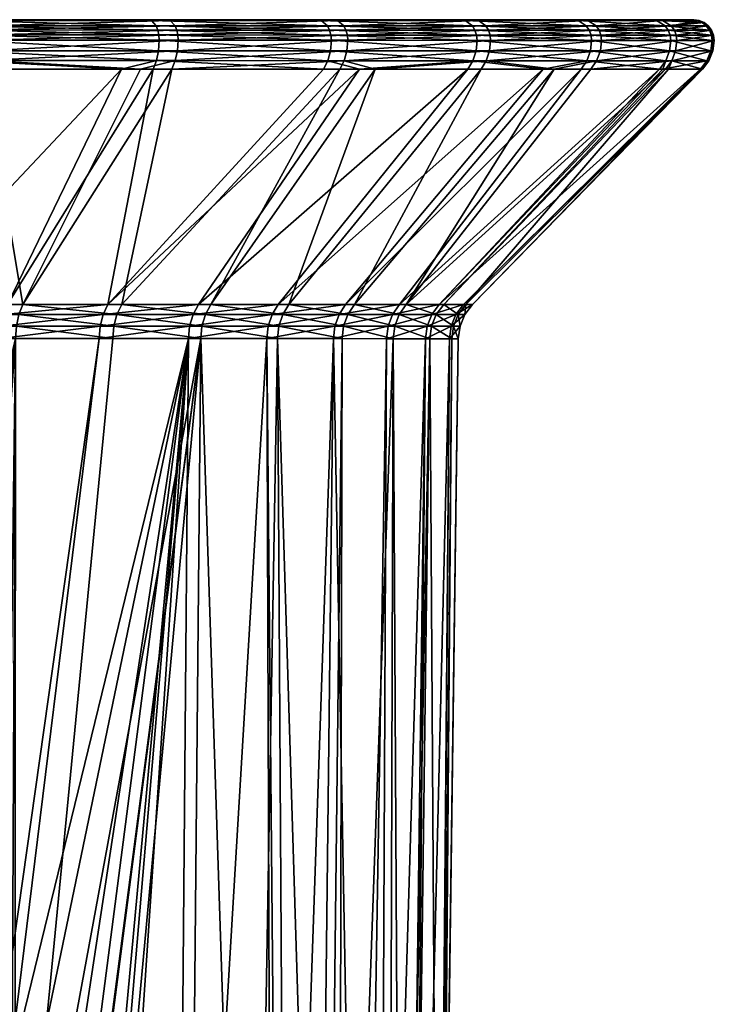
# Model space of a CAD drawing. Extents: x -0.026 to 0.157, y -0.18 to 0.125.
# Tile 256 of 256: x 0.14 to 0.157, y 0.101 to 0.125. Entities that reach past the tile are written whole.
import ezdxf

# ---------------------------------------------------------------- set-up
doc = ezdxf.new("R2010")
doc.units = 0
doc.layers.add('mesh', color=7, linetype='CONTINUOUS')

msp = doc.modelspace()

# ---------------------------------------------------------------- meshes
at = {"layer": 'mesh'}
mesh = msp.add_polyface(dxfattribs=at)
corners = [(0.138909, 0.12499, 0.02904), (0.138903, 0.125119, 0.029056), (0.133892, 0.12499, 0.02756), (0.1384, 0.12499, 0.081898), (0.133353, 0.12512, 0.083264), (0.138394, 0.125119, 0.081882), (0.133356, 0.12499, 0.083281), (0.138884, 0.12524, 0.029102), (0.133889, 0.12512, 0.027577), (0.143533, 0.125239, 0.031473), (0.133344, 0.12524, 0.083215), (0.138377, 0.12524, 0.081835), (0.138772, 0.125472, 0.029384), (0.138724, 0.12549, 0.029505), (0.133821, 0.125473, 0.027924), (0.143301, 0.125489, 0.031839), (0.13827, 0.125473, 0.081551), (0.133269, 0.12549, 0.082788), (0.138224, 0.12549, 0.08143), (0.13886, 0.124491, 0.029163), (0.133866, 0.124492, 0.027691), (0.135904, 0.124285, 0.028455), (0.138801, 0.124285, 0.02931), (0.138353, 0.124492, 0.081773), (0.138298, 0.124285, 0.081626), (0.135385, 0.124285, 0.082424), (0.142179, 0.124284, 0.07974), (0.138896, 0.124732, 0.029071), (0.14355, 0.124731, 0.031445), (0.13335, 0.124733, 0.083247), (0.138388, 0.124732, 0.081866), (0.133886, 0.124733, 0.027593), (0.139678, 0.118291, 0.036289), (0.139773, 0.118536, 0.036128), (0.137164, 0.118536, 0.03481), (0.136696, 0.118291, 0.075921), (0.136767, 0.118536, 0.076095), (0.1394, 0.118536, 0.074828), (0.13399, 0.118537, 0.077008), (0.142646, 0.124284, 0.031271), (0.128416, 0.125491, 0.05537), (0.142845, 0.125489, 0.079184), (0.138855, 0.125343, 0.029176), (0.133879, 0.12524, 0.027626), (0.14349, 0.125342, 0.03154), (0.13333, 0.125344, 0.083136), (0.138349, 0.125343, 0.081761), (0.133844, 0.125423, 0.027806), (0.14337, 0.125472, 0.03173), (0.133291, 0.125473, 0.082916), (0.14746, 0.125471, 0.03488), (0.150797, 0.125488, 0.038805), (0.147062, 0.125471, 0.076223)]
mesh.append_faces([[corners[k] for k in face] for face in [(0, 1, 2, 2), (3, 4, 5, 5), (6, 4, 3, 3), (1, 7, 8, 8), (1, 9, 7, 7), (5, 10, 11, 11), (4, 10, 5, 5), (12, 13, 14, 14), (12, 15, 13, 13), (16, 17, 18, 18), (19, 20, 21, 21), (21, 22, 19, 19), (23, 24, 25, 25), (26, 24, 23, 23), (19, 27, 20, 20), (19, 28, 27, 27), (23, 29, 30, 30), (27, 0, 31, 31), (30, 6, 3, 3), (32, 33, 34, 34), (35, 36, 37, 37), (36, 26, 37, 37), (36, 24, 26, 26), (38, 24, 36, 36), (38, 25, 24, 24), (34, 22, 21, 21), (33, 22, 34, 34), (33, 39, 22, 22), (40, 13, 15, 15), (40, 41, 18, 18), (7, 42, 43, 43), (7, 44, 42, 42), (11, 45, 46, 46), (42, 12, 47, 47), (42, 48, 12, 12), (46, 49, 16, 16), (50, 51, 40, 40), (52, 41, 40, 40)]])
mesh = msp.add_polyface(dxfattribs=at)
corners = [(0.138909, 0.12499, 0.02904), (0.143559, 0.125118, 0.031431), (0.138903, 0.125119, 0.029056), (0.143569, 0.124989, 0.031416), (0.143104, 0.124989, 0.079611), (0.138394, 0.125119, 0.081882), (0.143096, 0.125118, 0.079597), (0.1384, 0.12499, 0.081898), (0.143533, 0.125239, 0.031473), (0.138377, 0.12524, 0.081835), (0.14307, 0.125239, 0.079554), (0.14337, 0.125472, 0.03173), (0.143301, 0.125489, 0.031839), (0.138772, 0.125472, 0.029384), (0.142913, 0.125472, 0.079295), (0.138224, 0.12549, 0.08143), (0.142845, 0.125489, 0.079184), (0.13827, 0.125473, 0.081551), (0.138353, 0.124492, 0.081773), (0.143036, 0.124491, 0.079498), (0.142179, 0.124284, 0.07974), (0.142954, 0.124284, 0.079363), (0.143497, 0.124491, 0.031529), (0.142646, 0.124284, 0.031271), (0.143413, 0.124284, 0.031662), (0.13886, 0.124491, 0.029163), (0.138801, 0.124285, 0.02931), (0.14355, 0.124731, 0.031445), (0.138388, 0.124732, 0.081866), (0.143087, 0.124731, 0.079583), (0.138896, 0.124732, 0.029071), (0.142072, 0.118291, 0.037923), (0.142187, 0.118536, 0.037775), (0.139773, 0.118536, 0.036128), (0.144232, 0.11829, 0.039855), (0.144366, 0.118535, 0.039723), (0.141733, 0.118291, 0.073078), (0.141846, 0.118536, 0.073227), (0.144062, 0.118535, 0.071321), (0.139308, 0.118291, 0.074664), (0.1394, 0.118536, 0.074828), (0.155269, 0.125487, 0.048009), (0.156165, 0.125487, 0.053068), (0.128416, 0.125491, 0.05537), (0.155123, 0.125487, 0.063248), (0.15322, 0.125487, 0.068021), (0.14349, 0.125342, 0.03154), (0.138884, 0.12524, 0.029102), (0.138349, 0.125343, 0.081761), (0.143029, 0.125342, 0.079486), (0.138855, 0.125343, 0.029176), (0.14746, 0.125471, 0.03488)]
mesh.append_faces([[corners[k] for k in face] for face in [(0, 1, 2, 2), (3, 1, 0, 0), (4, 5, 6, 6), (7, 5, 4, 4), (1, 8, 2, 2), (6, 9, 10, 10), (5, 9, 6, 6), (11, 12, 13, 13), (14, 15, 16, 16), (17, 15, 14, 14), (18, 19, 20, 20), (19, 21, 20, 20), (22, 23, 24, 24), (25, 23, 22, 22), (25, 26, 23, 23), (22, 27, 25, 25), (19, 28, 29, 29), (18, 28, 19, 19), (30, 3, 0, 0), (27, 3, 30, 30), (29, 7, 4, 4), (28, 7, 29, 29), (31, 32, 33, 33), (34, 35, 32, 32), (36, 37, 38, 38), (39, 40, 37, 37), (32, 24, 33, 33), (40, 21, 37, 37), (40, 20, 21, 21), (24, 23, 33, 33), (41, 42, 43, 43), (44, 45, 43, 43), (8, 46, 47, 47), (10, 48, 49, 49), (9, 48, 10, 10), (46, 11, 50, 50), (49, 17, 14, 14), (48, 17, 49, 49), (43, 12, 51, 51)]])
mesh = msp.add_polyface(dxfattribs=at)
corners = [(0.143569, 0.124989, 0.031416), (0.1477, 0.125117, 0.034621), (0.143559, 0.125118, 0.031431), (0.147712, 0.124988, 0.034609), (0.151185, 0.125117, 0.038518), (0.147309, 0.124988, 0.0765), (0.143096, 0.125118, 0.079597), (0.147297, 0.125117, 0.076487), (0.143104, 0.124989, 0.079611), (0.147666, 0.125238, 0.034658), (0.143533, 0.125239, 0.031473), (0.151145, 0.125237, 0.038548), (0.14307, 0.125239, 0.079554), (0.147264, 0.125238, 0.07645), (0.143497, 0.124491, 0.031529), (0.147689, 0.12473, 0.034633), (0.14355, 0.124731, 0.031445), (0.147621, 0.12449, 0.034706), (0.151171, 0.12473, 0.038528), (0.14722, 0.12449, 0.076401), (0.143087, 0.124731, 0.079583), (0.147286, 0.12473, 0.076475), (0.143036, 0.124491, 0.079498), (0.151198, 0.124987, 0.038508), (0.128416, 0.125491, 0.05537), (0.153459, 0.125487, 0.0432), (0.155269, 0.125487, 0.048009), (0.150797, 0.125488, 0.038805), (0.156115, 0.125487, 0.058206), (0.155123, 0.125487, 0.063248), (0.15322, 0.125487, 0.068021), (0.150473, 0.125488, 0.072363), (0.147612, 0.125342, 0.034716), (0.14349, 0.125342, 0.03154), (0.151081, 0.125341, 0.038595), (0.143029, 0.125342, 0.079486), (0.147211, 0.125342, 0.076391), (0.14746, 0.125471, 0.03488), (0.14337, 0.125472, 0.03173), (0.150901, 0.12547, 0.038728), (0.147062, 0.125471, 0.076223), (0.150754, 0.125341, 0.072579), (0.142913, 0.125472, 0.079295), (0.143301, 0.125489, 0.031839), (0.142845, 0.125489, 0.079184)]
mesh.append_faces([[corners[k] for k in face] for face in [(0, 1, 2, 2), (3, 1, 0, 0), (3, 4, 1, 1), (5, 6, 7, 7), (8, 6, 5, 5), (2, 9, 10, 10), (1, 9, 2, 2), (1, 11, 9, 9), (7, 12, 13, 13), (6, 12, 7, 7), (14, 15, 16, 16), (17, 15, 14, 14), (17, 18, 15, 15), (19, 20, 21, 21), (22, 20, 19, 19), (16, 3, 0, 0), (15, 3, 16, 16), (15, 23, 3, 3), (21, 8, 5, 5), (20, 8, 21, 21), (24, 25, 26, 26), (24, 27, 25, 25), (24, 28, 29, 29), (24, 30, 31, 31), (10, 32, 33, 33), (9, 32, 10, 10), (9, 34, 32, 32), (13, 35, 36, 36), (12, 35, 13, 13), (33, 37, 38, 38), (32, 37, 33, 33), (32, 39, 37, 37), (36, 40, 41, 41), (36, 42, 40, 40), (35, 42, 36, 36), (38, 37, 43, 43), (42, 44, 40, 40), (24, 31, 40, 40)]])
mesh = msp.add_polyface(dxfattribs=at)
corners = [(0.151198, 0.124987, 0.038508), (0.151185, 0.125117, 0.038518), (0.147712, 0.124988, 0.034609), (0.153894, 0.125116, 0.042989), (0.150869, 0.124987, 0.072668), (0.150856, 0.125117, 0.072658), (0.153666, 0.124987, 0.068248), (0.147297, 0.125117, 0.076487), (0.147309, 0.124988, 0.0765), (0.151145, 0.125237, 0.038548), (0.1477, 0.125117, 0.034621), (0.153849, 0.125237, 0.04301), (0.150816, 0.125237, 0.072628), (0.153651, 0.125116, 0.06824), (0.147264, 0.125238, 0.07645), (0.150901, 0.12547, 0.038728), (0.153459, 0.125487, 0.0432), (0.150797, 0.125488, 0.038805), (0.153576, 0.12547, 0.043143), (0.150576, 0.12547, 0.072442), (0.150473, 0.125488, 0.072363), (0.153336, 0.12547, 0.06808), (0.151092, 0.124489, 0.038587), (0.151171, 0.12473, 0.038528), (0.147621, 0.12449, 0.034706), (0.153879, 0.124729, 0.042996), (0.150764, 0.124489, 0.072587), (0.150843, 0.12473, 0.072648), (0.153547, 0.124489, 0.068188), (0.147286, 0.12473, 0.076475), (0.14722, 0.12449, 0.076401), (0.147689, 0.12473, 0.034633), (0.153909, 0.124987, 0.042981), (0.153636, 0.124729, 0.068233), (0.128416, 0.125491, 0.05537), (0.156165, 0.125487, 0.053068), (0.156115, 0.125487, 0.058206), (0.151081, 0.125341, 0.038595), (0.147666, 0.125238, 0.034658), (0.153777, 0.125341, 0.043045), (0.150754, 0.125341, 0.072579), (0.153606, 0.125237, 0.068218), (0.147211, 0.125342, 0.076391), (0.147612, 0.125342, 0.034716), (0.153535, 0.125341, 0.068181), (0.147062, 0.125471, 0.076223), (0.14746, 0.125471, 0.03488)]
mesh.append_faces([[corners[k] for k in face] for face in [(0, 1, 2, 2), (0, 3, 1, 1), (4, 5, 6, 6), (4, 7, 5, 5), (8, 7, 4, 4), (1, 9, 10, 10), (1, 11, 9, 9), (3, 11, 1, 1), (5, 12, 13, 13), (5, 14, 12, 12), (7, 14, 5, 5), (15, 16, 17, 17), (18, 16, 15, 15), (19, 20, 21, 21), (22, 23, 24, 24), (22, 25, 23, 23), (26, 27, 28, 28), (26, 29, 27, 27), (30, 29, 26, 26), (23, 0, 31, 31), (23, 32, 0, 0), (25, 32, 23, 23), (27, 4, 33, 33), (27, 8, 4, 4), (29, 8, 27, 27), (34, 35, 36, 36), (9, 37, 38, 38), (9, 39, 37, 37), (11, 39, 9, 9), (12, 40, 41, 41), (12, 42, 40, 40), (14, 42, 12, 12), (37, 15, 43, 43), (37, 18, 15, 15), (39, 18, 37, 37), (40, 19, 44, 44), (40, 45, 19, 19), (15, 17, 46, 46), (19, 45, 20, 20)]])
mesh = msp.add_polyface(dxfattribs=at)
corners = [(0.153909, 0.124987, 0.042981), (0.153894, 0.125116, 0.042989), (0.151198, 0.124987, 0.038508), (0.155735, 0.125116, 0.047881), (0.155751, 0.124987, 0.047876), (0.155602, 0.124987, 0.063389), (0.153651, 0.125116, 0.06824), (0.155586, 0.125116, 0.063384), (0.153666, 0.124987, 0.068248), (0.150856, 0.125117, 0.072658), (0.155687, 0.125237, 0.047894), (0.153849, 0.125237, 0.04301), (0.153606, 0.125237, 0.068218), (0.155538, 0.125237, 0.06337), (0.150816, 0.125237, 0.072628), (0.153576, 0.12547, 0.043143), (0.155269, 0.125487, 0.048009), (0.153459, 0.125487, 0.0432), (0.155394, 0.12547, 0.047974), (0.156165, 0.125487, 0.053068), (0.156294, 0.12547, 0.053058), (0.155247, 0.12547, 0.063284), (0.155123, 0.125487, 0.063248), (0.156244, 0.12547, 0.058219), (0.15322, 0.125487, 0.068021), (0.153336, 0.12547, 0.06808), (0.150473, 0.125488, 0.072363), (0.153789, 0.124489, 0.043039), (0.155719, 0.124729, 0.047885), (0.153879, 0.124729, 0.042996), (0.155475, 0.124489, 0.063352), (0.153636, 0.124729, 0.068233), (0.15557, 0.124729, 0.06338), (0.153547, 0.124489, 0.068188), (0.150843, 0.12473, 0.072648), (0.150869, 0.124987, 0.072668), (0.15561, 0.12534, 0.047915), (0.153777, 0.125341, 0.043045), (0.153535, 0.125341, 0.068181), (0.155462, 0.12534, 0.063348), (0.150754, 0.125341, 0.072579), (0.150576, 0.12547, 0.072442)]
mesh.append_faces([[corners[k] for k in face] for face in [(0, 1, 2, 2), (0, 3, 1, 1), (4, 3, 0, 0), (5, 6, 7, 7), (8, 6, 5, 5), (8, 9, 6, 6), (1, 10, 11, 11), (3, 10, 1, 1), (7, 12, 13, 13), (6, 12, 7, 7), (6, 14, 12, 12), (15, 16, 17, 17), (18, 16, 15, 15), (18, 19, 16, 16), (20, 19, 18, 18), (21, 22, 23, 23), (21, 24, 22, 22), (25, 24, 21, 21), (25, 26, 24, 24), (27, 28, 29, 29), (30, 31, 32, 32), (33, 34, 31, 31), (29, 4, 0, 0), (28, 4, 29, 29), (32, 8, 5, 5), (31, 8, 32, 32), (31, 35, 8, 8), (11, 36, 37, 37), (10, 36, 11, 11), (13, 38, 39, 39), (12, 38, 13, 13), (12, 40, 38, 38), (37, 18, 15, 15), (36, 18, 37, 37), (36, 20, 18, 18), (39, 25, 21, 21), (38, 25, 39, 39), (38, 41, 25, 25)]])
mesh = msp.add_polyface(dxfattribs=at)
corners = [(0.155751, 0.124987, 0.047876), (0.156646, 0.125116, 0.053028), (0.155735, 0.125116, 0.047881), (0.156663, 0.124987, 0.053027), (0.156596, 0.125116, 0.058255), (0.156613, 0.124987, 0.058257), (0.155586, 0.125116, 0.063384), (0.155602, 0.124987, 0.063389), (0.156596, 0.125237, 0.053032), (0.155687, 0.125237, 0.047894), (0.156546, 0.125237, 0.05825), (0.155538, 0.125237, 0.06337), (0.156517, 0.12534, 0.053039), (0.156467, 0.12534, 0.058242), (0.156364, 0.12542, 0.058232), (0.156414, 0.12542, 0.053048), (0.156244, 0.12547, 0.058219), (0.156294, 0.12547, 0.053058), (0.155247, 0.12547, 0.063284), (0.156115, 0.125487, 0.058206), (0.156165, 0.125487, 0.053068), (0.155123, 0.125487, 0.063248), (0.155623, 0.124489, 0.047912), (0.156629, 0.124729, 0.05303), (0.155719, 0.124729, 0.047885), (0.156531, 0.124489, 0.053038), (0.156579, 0.124729, 0.058254), (0.15648, 0.124489, 0.058244), (0.15557, 0.124729, 0.06338), (0.15561, 0.12534, 0.047915), (0.155462, 0.12534, 0.063348)]
mesh.append_faces([[corners[k] for k in face] for face in [(0, 1, 2, 2), (3, 1, 0, 0), (3, 4, 1, 1), (5, 4, 3, 3), (5, 6, 4, 4), (7, 6, 5, 5), (2, 8, 9, 9), (1, 8, 2, 2), (1, 10, 8, 8), (4, 10, 1, 1), (4, 11, 10, 10), (6, 11, 4, 4), (8, 12, 9, 9), (8, 13, 12, 12), (10, 13, 8, 8), (12, 14, 15, 15), (13, 14, 12, 12), (15, 16, 17, 17), (14, 16, 15, 15), (14, 18, 16, 16), (17, 19, 20, 20), (16, 19, 17, 17), (16, 21, 19, 19), (22, 23, 24, 24), (25, 26, 23, 23), (27, 28, 26, 26), (24, 3, 0, 0), (23, 3, 24, 24), (23, 5, 3, 3), (26, 5, 23, 23), (26, 7, 5, 5), (28, 7, 26, 26), (9, 12, 29, 29), (10, 30, 13, 13), (11, 30, 10, 10), (12, 15, 29, 29), (13, 30, 14, 14), (15, 17, 29, 29), (30, 18, 14, 14)]])
mesh = msp.add_polyface(dxfattribs=at)
corners = [(0.150764, 0.124489, 0.072587), (0.153547, 0.124489, 0.068188), (0.152485, 0.124283, 0.069574), (0.150639, 0.124283, 0.072491), (0.153407, 0.124282, 0.068116), (0.155323, 0.124282, 0.063307), (0.155475, 0.124489, 0.063352), (0.155407, 0.124282, 0.062885), (0.15648, 0.124489, 0.058244), (0.156324, 0.124282, 0.058228), (0.156348, 0.124282, 0.055639), (0.156531, 0.124489, 0.053038), (0.156373, 0.124282, 0.053051), (0.155623, 0.124489, 0.047912), (0.155546, 0.124282, 0.048377), (0.155471, 0.124282, 0.047953), (0.153648, 0.124282, 0.043108), (0.153789, 0.124489, 0.043039), (0.152754, 0.124282, 0.041633), (0.151092, 0.124489, 0.038587), (0.150965, 0.124283, 0.038681), (0.153879, 0.124729, 0.042996), (0.155719, 0.124729, 0.047885), (0.156629, 0.124729, 0.05303), (0.156579, 0.124729, 0.058254), (0.15557, 0.124729, 0.06338), (0.153636, 0.124729, 0.068233), (0.14914, 0.118534, 0.047019), (0.150052, 0.118534, 0.049795), (0.150595, 0.118534, 0.052667), (0.150758, 0.118534, 0.055585), (0.150539, 0.118534, 0.0585), (0.149941, 0.118534, 0.061361), (0.148975, 0.118534, 0.064119), (0.147657, 0.118535, 0.066728)]
mesh.append_faces([[corners[k] for k in face] for face in [(0, 1, 2, 2), (2, 3, 0, 0), (1, 4, 2, 2), (1, 5, 4, 4), (6, 5, 1, 1), (6, 7, 5, 5), (8, 7, 6, 6), (8, 9, 7, 7), (8, 10, 9, 9), (11, 10, 8, 8), (11, 12, 10, 10), (13, 12, 11, 11), (13, 14, 12, 12), (13, 15, 14, 14), (13, 16, 15, 15), (17, 16, 13, 13), (17, 18, 16, 16), (19, 18, 17, 17), (19, 20, 18, 18), (17, 21, 19, 19), (13, 22, 17, 17), (11, 23, 13, 13), (8, 24, 11, 11), (6, 25, 8, 8), (1, 26, 6, 6), (27, 16, 18, 18), (27, 15, 16, 16), (28, 14, 15, 15), (29, 14, 28, 28), (29, 12, 14, 14), (30, 12, 29, 29), (30, 10, 12, 12), (31, 10, 30, 30), (31, 9, 10, 10), (32, 9, 31, 31), (32, 7, 9, 9), (32, 5, 7, 7), (33, 4, 5, 5), (34, 2, 4, 4)]])
mesh = msp.add_polyface(dxfattribs=at)
corners = [(0.143036, 0.124491, 0.079498), (0.147115, 0.124283, 0.076283), (0.142954, 0.124284, 0.079363), (0.14722, 0.12449, 0.076401), (0.147995, 0.124283, 0.075336), (0.150764, 0.124489, 0.072587), (0.150639, 0.124283, 0.072491), (0.151092, 0.124489, 0.038587), (0.147621, 0.12449, 0.034706), (0.148376, 0.124283, 0.035785), (0.150965, 0.124283, 0.038681), (0.147514, 0.124283, 0.034821), (0.143413, 0.124284, 0.031662), (0.143497, 0.124491, 0.031529), (0.146122, 0.11829, 0.042052), (0.146272, 0.118535, 0.041939), (0.144366, 0.118535, 0.039723), (0.147709, 0.11829, 0.044477), (0.147872, 0.118535, 0.044385), (0.148966, 0.118289, 0.047089), (0.14914, 0.118534, 0.047019), (0.149871, 0.118289, 0.049842), (0.150052, 0.118534, 0.049795), (0.150409, 0.118289, 0.05269), (0.150595, 0.118534, 0.052667), (0.14976, 0.118289, 0.061311), (0.149941, 0.118534, 0.061361), (0.150539, 0.118534, 0.0585), (0.148802, 0.118289, 0.064046), (0.148975, 0.118534, 0.064119), (0.147496, 0.11829, 0.066633), (0.147657, 0.118535, 0.066728), (0.145862, 0.11829, 0.069027), (0.14601, 0.118535, 0.069143), (0.143931, 0.11829, 0.071188), (0.144062, 0.118535, 0.071321), (0.142187, 0.118536, 0.037775), (0.152754, 0.124282, 0.041633), (0.155471, 0.124282, 0.047953), (0.155323, 0.124282, 0.063307), (0.153407, 0.124282, 0.068116), (0.152485, 0.124283, 0.069574), (0.141846, 0.118536, 0.073227)]
mesh.append_faces([[corners[k] for k in face] for face in [(0, 1, 2, 2), (3, 1, 0, 0), (3, 4, 1, 1), (5, 4, 3, 3), (5, 6, 4, 4), (7, 8, 9, 9), (9, 10, 7, 7), (8, 11, 9, 9), (8, 12, 11, 11), (13, 12, 8, 8), (14, 15, 16, 16), (17, 18, 15, 15), (19, 20, 18, 18), (21, 22, 20, 20), (23, 24, 22, 22), (25, 26, 27, 27), (28, 29, 26, 26), (30, 31, 29, 29), (32, 33, 31, 31), (34, 35, 33, 33), (36, 11, 12, 12), (16, 11, 36, 36), (16, 9, 11, 11), (15, 9, 16, 16), (15, 10, 9, 9), (18, 10, 15, 15), (18, 37, 10, 10), (20, 37, 18, 18), (22, 38, 20, 20), (29, 39, 26, 26), (31, 40, 29, 29), (33, 41, 31, 31), (33, 6, 41, 41), (35, 6, 33, 33), (35, 4, 6, 6), (42, 4, 35, 35), (42, 1, 4, 4), (42, 2, 1, 1)]])
mesh = msp.add_polyface(dxfattribs=at)
corners = [(0.137027, 0.117701, 0.035131), (0.134836, 0.097255, 0.03452), (0.139596, 0.117701, 0.036428), (0.141889, 0.095011, 0.072502), (0.141759, 0.095412, 0.072604), (0.143818, 0.1177, 0.071073), (0.141636, 0.1177, 0.072949), (0.139139, 0.100066, 0.074371), (0.139229, 0.117701, 0.074524), (0.135558, 0.102461, 0.076012), (0.136636, 0.117701, 0.075772), (0.135864, 0.10236, 0.075923), (0.139678, 0.118291, 0.036289), (0.137164, 0.118536, 0.03481), (0.137091, 0.118291, 0.034983), (0.142072, 0.118291, 0.037923), (0.139773, 0.118536, 0.036128), (0.144232, 0.11829, 0.039855), (0.142187, 0.118536, 0.037775), (0.139308, 0.118291, 0.074664), (0.141846, 0.118536, 0.073227), (0.141733, 0.118291, 0.073078), (0.136696, 0.118291, 0.075921), (0.1394, 0.118536, 0.074828), (0.139617, 0.118006, 0.036392), (0.137044, 0.118007, 0.035092), (0.141998, 0.118006, 0.038016), (0.144147, 0.118006, 0.039938), (0.141662, 0.118006, 0.072983), (0.143931, 0.11829, 0.071188), (0.13925, 0.118006, 0.074561), (0.136652, 0.118007, 0.075811), (0.141972, 0.1177, 0.03805), (0.144117, 0.1177, 0.039967), (0.143847, 0.118006, 0.071103), (0.137381, 0.095657, 0.035497), (0.137967, 0.094923, 0.035792), (0.13958, 0.093034, 0.036684), (0.138293, 0.100916, 0.074858), (0.137617, 0.10119, 0.075171), (0.139411, 0.099644, 0.074219), (0.140776, 0.097691, 0.073333), (0.139985, 0.099217, 0.073885)]
mesh.append_faces([[corners[k] for k in face] for face in [(0, 1, 2, 2), (3, 4, 5, 5), (6, 7, 8, 8), (8, 9, 10, 10), (8, 11, 9, 9), (12, 13, 14, 14), (15, 16, 12, 12), (17, 18, 15, 15), (19, 20, 21, 21), (22, 23, 19, 19), (24, 14, 25, 25), (24, 12, 14, 14), (26, 12, 24, 24), (26, 15, 12, 12), (27, 15, 26, 26), (27, 17, 15, 15), (28, 21, 29, 29), (30, 21, 28, 28), (30, 19, 21, 21), (31, 19, 30, 30), (31, 22, 19, 19), (2, 25, 0, 0), (2, 24, 25, 25), (32, 24, 2, 2), (32, 26, 24, 24), (33, 26, 32, 32), (33, 27, 26, 26), (6, 28, 34, 34), (8, 28, 6, 6), (8, 30, 28, 28), (10, 30, 8, 8), (10, 31, 30, 30), (35, 36, 2, 2), (37, 32, 2, 2), (33, 32, 37, 37), (8, 38, 39, 39), (5, 40, 6, 6), (41, 42, 5, 5), (39, 11, 8, 8)]])
mesh = msp.add_polyface(dxfattribs=at)
corners = [(0.146122, 0.11829, 0.042052), (0.144366, 0.118535, 0.039723), (0.144232, 0.11829, 0.039855), (0.147709, 0.11829, 0.044477), (0.146272, 0.118535, 0.041939), (0.148966, 0.118289, 0.047089), (0.147872, 0.118535, 0.044385), (0.149871, 0.118289, 0.049842), (0.14914, 0.118534, 0.047019), (0.150409, 0.118289, 0.05269), (0.150052, 0.118534, 0.049795), (0.150571, 0.118289, 0.055584), (0.150595, 0.118534, 0.052667), (0.150758, 0.118534, 0.055585), (0.150353, 0.118289, 0.058474), (0.150539, 0.118534, 0.0585), (0.14976, 0.118289, 0.061311), (0.148802, 0.118289, 0.064046), (0.149941, 0.118534, 0.061361), (0.147496, 0.11829, 0.066633), (0.148975, 0.118534, 0.064119), (0.145862, 0.11829, 0.069027), (0.147657, 0.118535, 0.066728), (0.143931, 0.11829, 0.071188), (0.14601, 0.118535, 0.069143), (0.141733, 0.118291, 0.073078), (0.144062, 0.118535, 0.071321), (0.146027, 0.118005, 0.042123), (0.144147, 0.118006, 0.039938), (0.147606, 0.118005, 0.044536), (0.148856, 0.118005, 0.047133), (0.149756, 0.118005, 0.049872), (0.150291, 0.118005, 0.052704), (0.150452, 0.118005, 0.055582), (0.150236, 0.118005, 0.058457), (0.149646, 0.118005, 0.061279), (0.148693, 0.118005, 0.064), (0.147393, 0.118005, 0.066573), (0.145769, 0.118005, 0.068954), (0.143847, 0.118006, 0.071103), (0.141662, 0.118006, 0.072983)]
mesh.append_faces([[corners[k] for k in face] for face in [(0, 1, 2, 2), (3, 4, 0, 0), (5, 6, 3, 3), (7, 8, 5, 5), (9, 10, 7, 7), (11, 12, 9, 9), (11, 13, 12, 12), (14, 13, 11, 11), (14, 15, 13, 13), (16, 15, 14, 14), (17, 18, 16, 16), (19, 20, 17, 17), (21, 22, 19, 19), (23, 24, 21, 21), (25, 26, 23, 23), (27, 2, 28, 28), (27, 0, 2, 2), (29, 0, 27, 27), (29, 3, 0, 0), (30, 3, 29, 29), (30, 5, 3, 3), (31, 5, 30, 30), (31, 7, 5, 5), (32, 7, 31, 31), (32, 9, 7, 7), (33, 9, 32, 32), (33, 11, 9, 9), (34, 14, 11, 11), (35, 14, 34, 34), (35, 16, 14, 14), (36, 16, 35, 35), (36, 17, 16, 16), (37, 17, 36, 36), (37, 19, 17, 17), (38, 19, 37, 37), (38, 21, 19, 19), (39, 21, 38, 38), (39, 23, 21, 21), (40, 23, 39, 39)]])
mesh = msp.add_polyface(dxfattribs=at)
corners = [(0.145349, 0.080329, 0.042054), (0.145993, 0.1177, 0.042149), (0.144117, 0.1177, 0.039967), (0.149026, 0.080328, 0.049125), (0.149715, 0.117699, 0.049882), (0.148816, 0.117699, 0.047149), (0.147569, 0.1177, 0.044556), (0.14748, 0.080329, 0.045438), (0.14714, 0.080329, 0.044789), (0.149294, 0.080328, 0.060505), (0.149605, 0.117699, 0.061268), (0.150194, 0.117699, 0.058451), (0.150409, 0.117699, 0.055582), (0.149898, 0.080328, 0.056556), (0.150249, 0.117699, 0.052709), (0.149912, 0.080328, 0.055577), (0.149949, 0.080328, 0.053008), (0.148654, 0.117699, 0.063983), (0.148045, 0.080328, 0.064312), (0.147357, 0.1177, 0.066551), (0.148483, 0.080328, 0.063531), (0.146075, 0.080329, 0.067833), (0.145735, 0.1177, 0.068928), (0.150236, 0.118005, 0.058457), (0.150571, 0.118289, 0.055584), (0.150452, 0.118005, 0.055582), (0.144147, 0.118006, 0.039938), (0.146027, 0.118005, 0.042123), (0.147606, 0.118005, 0.044536), (0.148856, 0.118005, 0.047133), (0.149756, 0.118005, 0.049872), (0.150291, 0.118005, 0.052704), (0.149646, 0.118005, 0.061279), (0.148693, 0.118005, 0.064), (0.147393, 0.118005, 0.066573), (0.145769, 0.118005, 0.068954), (0.143818, 0.1177, 0.071073), (0.143847, 0.118006, 0.071103), (0.141636, 0.1177, 0.072949), (0.143505, 0.080329, 0.070916)]
mesh.append_faces([[corners[k] for k in face] for face in [(0, 1, 2, 2), (3, 4, 5, 5), (6, 7, 5, 5), (1, 8, 6, 6), (9, 10, 11, 11), (12, 13, 11, 11), (14, 15, 12, 12), (4, 16, 14, 14), (17, 18, 19, 19), (10, 20, 17, 17), (19, 21, 22, 22), (23, 24, 25, 25), (1, 26, 2, 2), (1, 27, 26, 26), (6, 27, 1, 1), (6, 28, 27, 27), (5, 28, 6, 6), (5, 29, 28, 28), (4, 29, 5, 5), (4, 30, 29, 29), (14, 30, 4, 4), (14, 31, 30, 30), (12, 31, 14, 14), (12, 25, 31, 31), (11, 25, 12, 12), (11, 23, 25, 25), (10, 23, 11, 11), (10, 32, 23, 23), (17, 32, 10, 10), (17, 33, 32, 32), (19, 33, 17, 17), (19, 34, 33, 33), (22, 34, 19, 19), (22, 35, 34, 34), (36, 35, 22, 22), (36, 37, 35, 35), (38, 37, 36, 36), (22, 39, 36, 36)]])
mesh = msp.add_polyface(dxfattribs=at)
corners = [(0.137652, 0.100522, 0.074895), (0.139146, 0.09941, 0.074231), (0.138975, 0.099274, 0.074196), (0.137395, 0.100905, 0.07513), (0.139331, 0.098937, 0.074007), (0.133857, 0.10302, 0.076507), (0.135558, 0.102461, 0.076012), (0.135499, 0.102316, 0.076033), (0.133126, 0.102879, 0.076647), (0.135416, 0.102149, 0.076005), (0.133182, 0.10306, 0.076693), (0.136447, 0.101182, 0.07537), (0.135327, 0.101994, 0.075944), (0.13725, 0.100742, 0.075053), (0.135129, 0.101903, 0.075889), (0.135864, 0.10236, 0.075923), (0.133065, 0.102713, 0.076567), (0.13751, 0.101042, 0.075166), (0.139283, 0.099523, 0.07424), (0.133533, 0.102073, 0.076018), (0.132976, 0.102509, 0.076413), (0.139596, 0.117701, 0.036428), (0.139281, 0.093596, 0.036491), (0.139479, 0.093224, 0.036618), (0.137027, 0.117701, 0.035131), (0.134253, 0.097444, 0.034383), (0.134836, 0.097255, 0.03452), (0.143818, 0.1177, 0.071073), (0.141759, 0.095412, 0.072604), (0.141168, 0.097238, 0.073069), (0.139229, 0.117701, 0.074524), (0.139139, 0.100066, 0.074371), (0.138293, 0.100916, 0.074858), (0.142143, 0.092865, 0.072274), (0.141889, 0.095011, 0.072502), (0.137617, 0.10119, 0.075171), (0.139411, 0.099644, 0.074219), (0.137967, 0.094923, 0.035792), (0.136006, 0.096457, 0.034937), (0.137381, 0.095657, 0.035497), (0.134312, 0.117702, 0.03418), (0.133731, 0.097541, 0.034221), (0.13958, 0.093034, 0.036684), (0.140626, 0.091069, 0.037359), (0.144117, 0.1177, 0.039967), (0.140776, 0.097691, 0.073333), (0.141636, 0.1177, 0.072949), (0.139985, 0.099217, 0.073885)]
mesh.append_faces([[corners[k] for k in face] for face in [(0, 1, 2, 2), (0, 3, 1, 1), (1, 4, 2, 2), (5, 6, 7, 7), (8, 7, 9, 9), (8, 10, 7, 7), (3, 11, 12, 12), (3, 13, 11, 11), (0, 13, 3, 3), (11, 14, 12, 12), (6, 15, 7, 7), (9, 12, 16, 16), (17, 12, 9, 9), (17, 3, 12, 12), (18, 3, 17, 17), (18, 1, 3, 3), (14, 11, 19, 19), (19, 20, 14, 14), (21, 22, 23, 23), (24, 25, 26, 26), (27, 28, 29, 29), (30, 31, 32, 32), (27, 33, 34, 34), (35, 31, 36, 36), (17, 36, 18, 18), (17, 35, 36, 36), (9, 35, 17, 17), (9, 7, 35, 35), (35, 32, 31, 31), (7, 15, 35, 35), (21, 37, 22, 22), (21, 38, 39, 39), (21, 26, 38, 38), (40, 41, 25, 25), (42, 43, 44, 44), (42, 21, 23, 23), (27, 29, 45, 45), (46, 36, 31, 31), (27, 47, 36, 36)]])
mesh = msp.add_polyface(dxfattribs=at)
corners = [(0.140489, 0.09712, 0.073268), (0.140479, 0.09752, 0.073394), (0.141336, 0.095283, 0.072768), (0.139649, 0.098438, 0.073804), (0.139146, 0.09941, 0.074231), (0.140295, 0.097425, 0.073392), (0.141072, 0.095416, 0.07284), (0.141137, 0.095226, 0.072793), (0.141254, 0.094885, 0.072707), (0.140632, 0.097603, 0.073378), (0.141654, 0.095378, 0.07267), (0.1415, 0.095329, 0.072733), (0.141889, 0.095011, 0.072502), (0.142143, 0.092865, 0.072274), (0.141759, 0.095412, 0.072604), (0.141841, 0.092851, 0.072435), (0.139283, 0.099523, 0.07424), (0.135797, 0.095424, 0.072759), (0.137011, 0.09436, 0.072585), (0.141503, 0.092839, 0.072497), (0.145349, 0.080329, 0.042054), (0.146219, 0.080329, 0.043028), (0.145993, 0.1177, 0.042149), (0.149026, 0.080328, 0.049125), (0.149234, 0.080328, 0.050001), (0.149715, 0.117699, 0.049882), (0.149294, 0.080328, 0.060505), (0.149124, 0.080328, 0.061137), (0.149605, 0.117699, 0.061268), (0.148045, 0.080328, 0.064312), (0.146929, 0.080329, 0.066307), (0.147357, 0.1177, 0.066551), (0.139479, 0.093224, 0.036618), (0.139281, 0.093596, 0.036491), (0.13958, 0.093034, 0.036684), (0.139411, 0.099644, 0.074219), (0.139985, 0.099217, 0.073885), (0.140776, 0.097691, 0.073333), (0.141999, 0.092858, 0.072366), (0.141168, 0.097238, 0.073069), (0.141674, 0.092845, 0.072479), (0.144117, 0.1177, 0.039967), (0.140612, 0.090708, 0.037367), (0.141384, 0.088213, 0.037928), (0.140626, 0.091069, 0.037359), (0.143772, 0.080329, 0.04029), (0.143818, 0.1177, 0.071073), (0.143505, 0.080329, 0.070916)]
mesh.append_faces([[corners[k] for k in face] for face in [(0, 1, 2, 2), (1, 3, 4, 4), (1, 5, 3, 3), (0, 5, 1, 1), (2, 6, 0, 0), (2, 7, 6, 6), (8, 7, 2, 2), (9, 10, 11, 11), (10, 12, 13, 13), (10, 14, 12, 12), (10, 15, 11, 11), (9, 4, 16, 16), (9, 1, 4, 4), (11, 1, 9, 9), (11, 2, 1, 1), (6, 17, 0, 0), (7, 18, 6, 6), (18, 8, 19, 19), (20, 21, 22, 22), (23, 24, 25, 25), (26, 27, 28, 28), (29, 30, 31, 31), (32, 33, 34, 34), (35, 36, 37, 37), (9, 37, 10, 10), (16, 37, 9, 9), (16, 35, 37, 37), (13, 38, 10, 10), (37, 14, 10, 10), (37, 39, 14, 14), (11, 15, 40, 40), (10, 38, 15, 15), (40, 2, 11, 11), (40, 8, 2, 2), (19, 8, 40, 40), (41, 42, 43, 43), (41, 44, 42, 42), (45, 41, 43, 43), (46, 47, 13, 13)]])
mesh = msp.add_polyface(dxfattribs=at)
corners = [(0.141841, 0.092851, 0.072435), (0.142176, 0.081193, 0.072027), (0.142064, 0.081189, 0.072067), (0.141534, 0.083408, 0.038094), (0.143772, 0.080329, 0.04029), (0.141567, 0.08558, 0.038095), (0.145349, 0.080329, 0.042054), (0.144117, 0.1177, 0.039967), (0.148816, 0.117699, 0.047149), (0.148707, 0.080328, 0.047784), (0.149026, 0.080328, 0.049125), (0.14748, 0.080329, 0.045438), (0.147569, 0.1177, 0.044556), (0.14714, 0.080329, 0.044789), (0.145993, 0.1177, 0.042149), (0.146219, 0.080329, 0.043028), (0.150194, 0.117699, 0.058451), (0.149873, 0.080328, 0.058345), (0.149294, 0.080328, 0.060505), (0.149898, 0.080328, 0.056556), (0.150409, 0.117699, 0.055582), (0.149912, 0.080328, 0.055577), (0.150249, 0.117699, 0.052709), (0.149949, 0.080328, 0.053008), (0.149715, 0.117699, 0.049882), (0.149234, 0.080328, 0.050001), (0.148654, 0.117699, 0.063983), (0.148483, 0.080328, 0.063531), (0.148045, 0.080328, 0.064312), (0.149605, 0.117699, 0.061268), (0.149124, 0.080328, 0.061137), (0.145735, 0.1177, 0.068928), (0.146075, 0.080329, 0.067833), (0.145861, 0.080329, 0.068215), (0.147357, 0.1177, 0.066551), (0.146929, 0.080329, 0.066307), (0.141384, 0.088213, 0.037928), (0.141431, 0.085582, 0.038013), (0.14125, 0.088197, 0.037844), (0.141104, 0.088168, 0.037784), (0.141283, 0.085585, 0.03795), (0.141182, 0.085586, 0.037915), (0.140951, 0.08814, 0.037747), (0.141061, 0.081243, 0.037908), (0.140971, 0.085589, 0.03789), (0.141365, 0.081238, 0.038011), (0.141999, 0.092858, 0.072366), (0.142143, 0.092865, 0.072274), (0.142316, 0.087072, 0.072065), (0.141674, 0.092845, 0.072479), (0.141667, 0.087046, 0.072296), (0.141503, 0.092839, 0.072497), (0.141915, 0.081184, 0.072084), (0.142339, 0.0812, 0.071952), (0.139742, 0.090105, 0.072385), (0.140568, 0.086989, 0.072284), (0.143505, 0.080329, 0.070916), (0.142832, 0.080796, 0.071548), (0.142489, 0.081159, 0.071851)]
mesh.append_faces([[corners[k] for k in face] for face in [(0, 1, 2, 2), (3, 4, 5, 5), (6, 7, 4, 4), (8, 9, 10, 10), (8, 11, 9, 9), (12, 13, 11, 11), (14, 15, 13, 13), (16, 17, 18, 18), (16, 19, 17, 17), (20, 21, 19, 19), (22, 23, 21, 21), (24, 25, 23, 23), (26, 27, 28, 28), (29, 30, 27, 27), (31, 32, 33, 33), (34, 35, 32, 32), (36, 37, 5, 5), (36, 38, 37, 37), (39, 37, 38, 38), (39, 40, 37, 37), (41, 40, 39, 39), (41, 39, 42, 42), (43, 41, 44, 44), (45, 40, 41, 41), (37, 3, 5, 5), (46, 47, 48, 48), (49, 50, 51, 51), (49, 52, 50, 50), (49, 2, 52, 52), (0, 2, 49, 49), (46, 1, 0, 0), (46, 53, 1, 1), (48, 53, 46, 46), (50, 54, 51, 51), (52, 55, 50, 50), (56, 48, 47, 47), (57, 58, 48, 48), (4, 36, 5, 5), (31, 33, 56, 56)]])

doc.saveas('drawing.dxf')
